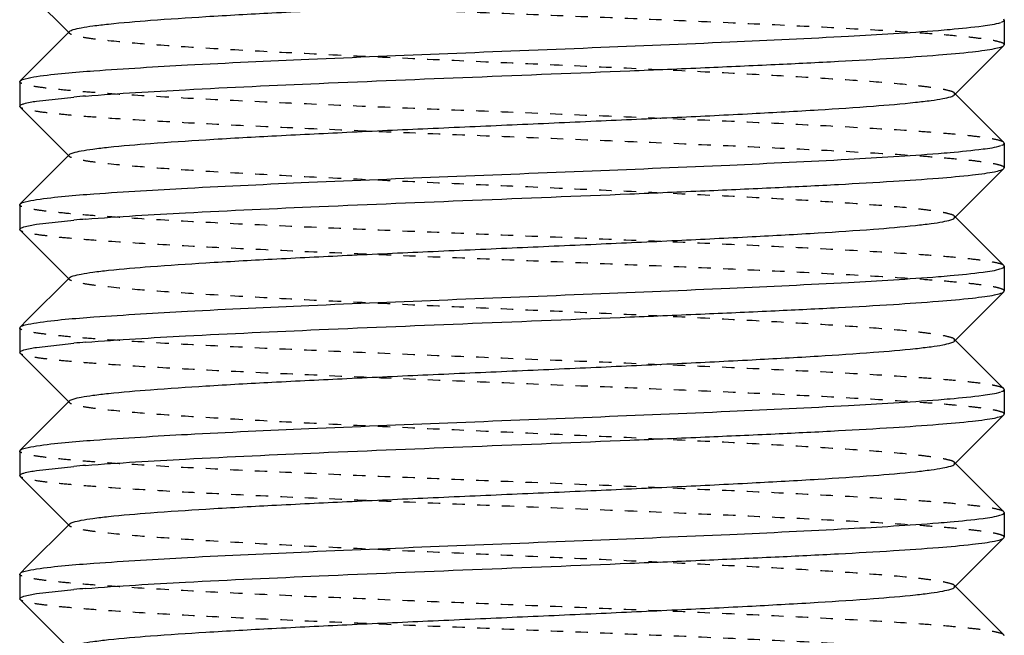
# Model space of a CAD drawing. Header units: millimetres. Extents: x -24622 to 2009, y -1603 to 2074.
# Tile 43 of 256: x -1982.02 to -1974.02, y 1075.31 to 1080.31. Entities that reach past the tile are written whole.
import ezdxf

# ---------------------------------------------------------------- set-up
doc = ezdxf.new("R2010")
doc.units = ezdxf.units.MM
doc.linetypes.add('HIDDEN', pattern=[0.2, 0.1, -0.1])
doc.layers.add('02___PRT_ALL_AXES', color=7, linetype='Continuous')
doc.layers.add('DEFAULT_2', color=8, linetype='HIDDEN')

msp = doc.modelspace()

# ---------------------------------------------------------------- linework, layer by layer
at = {"color": 7, "linetype": 'Continuous'}
for p, q in [((-1982.0189, 1080.603), (-1981.6186, 1080.2023)), ((-1974.0221, 1080.3093), (-1974.0221, 1080.1093)), ((-1981.6186, 1080.2163), (-1981.9607, 1079.8739)), ((-1974.4256, 1079.7023), (-1974.0253, 1080.103)), ((-1974.0253, 1080.103), (-1974.0221, 1080.1093)), ((-1982.0221, 1079.8093), (-1982.0189, 1079.8156)), ((-1982.0221, 1079.8093), (-1982.0221, 1079.6093)), ((-1981.8858, 1079.651), (-1981.5821, 1079.6846)), ((-1974.0253, 1079.3156), (-1974.4256, 1079.7163)), ((-1982.0189, 1079.603), (-1981.6186, 1079.2023)), ((-1974.0221, 1079.3093), (-1974.0221, 1079.1093)), ((-1981.6186, 1079.2163), (-1981.9607, 1078.8739)), ((-1974.4256, 1078.7023), (-1974.0253, 1079.103)), ((-1974.0253, 1079.103), (-1974.0221, 1079.1093)), ((-1982.0221, 1078.8093), (-1982.0189, 1078.8156)), ((-1982.0221, 1078.8093), (-1982.0221, 1078.6093)), ((-1981.8858, 1078.651), (-1981.5821, 1078.6846)), ((-1974.0253, 1078.3156), (-1974.4256, 1078.7163)), ((-1982.0189, 1078.603), (-1981.6186, 1078.2023)), ((-1974.0221, 1078.3093), (-1974.0221, 1078.1093)), ((-1981.6186, 1078.2163), (-1981.9607, 1077.8739)), ((-1974.4256, 1077.7023), (-1974.0253, 1078.103)), ((-1974.0253, 1078.103), (-1974.0221, 1078.1093)), ((-1982.0221, 1077.8093), (-1982.0189, 1077.8156)), ((-1982.0221, 1077.8093), (-1982.0221, 1077.6093)), ((-1981.8858, 1077.651), (-1981.5821, 1077.6846)), ((-1974.0253, 1077.3156), (-1974.4256, 1077.7163)), ((-1982.0189, 1077.603), (-1981.6186, 1077.2023)), ((-1974.0221, 1077.3093), (-1974.0221, 1077.1093)), ((-1981.6186, 1077.2163), (-1981.9607, 1076.8739)), ((-1974.4256, 1076.7023), (-1974.0253, 1077.103)), ((-1974.0253, 1077.103), (-1974.0221, 1077.1093)), ((-1982.0221, 1076.8093), (-1982.0189, 1076.8156)), ((-1982.0221, 1076.8093), (-1982.0221, 1076.6093)), ((-1981.8858, 1076.651), (-1981.5821, 1076.6846)), ((-1974.0253, 1076.3156), (-1974.4256, 1076.7163)), ((-1982.0189, 1076.603), (-1981.6186, 1076.2023)), ((-1981.6186, 1076.2163), (-1981.9607, 1075.8739)), ((-1974.4256, 1075.7023), (-1974.0253, 1076.103)), ((-1974.0253, 1076.103), (-1974.0221, 1076.1093)), ((-1982.0221, 1075.8093), (-1982.0189, 1075.8156)), ((-1982.0221, 1075.8093), (-1982.0221, 1075.6093)), ((-1981.8858, 1075.651), (-1981.5821, 1075.6846)), ((-1974.0253, 1075.3156), (-1974.4256, 1075.7163)), ((-1982.0189, 1075.603), (-1981.6186, 1075.2023))]:
    msp.add_line(p, q, dxfattribs=at)
for centre, start, end in [((-1975.5534, 1092.7664), 274.53817, 274.97626), ((-1980.4908, 1067.1521), 94.53817, 94.97626), ((-1975.5534, 1091.7664), 274.53817, 274.97626), ((-1980.4908, 1066.1521), 94.53817, 94.97626), ((-1975.5534, 1090.7664), 274.53817, 274.97626), ((-1980.4908, 1065.1521), 94.53817, 94.97626), ((-1975.5534, 1089.7664), 274.53817, 274.97626), ((-1980.4908, 1064.1521), 94.53817, 94.97626), ((-1975.5534, 1088.7664), 274.53817, 274.97626), ((-1980.4908, 1063.1521), 94.53817, 94.97626)]:
    msp.add_arc(centre, 12.5799, start, end, dxfattribs=at)
for points, start_tangent, end_tangent in [([(-1981.6186, 1080.2163), (-1981.587, 1080.2315), (-1981.5231, 1080.2467), (-1981.4274, 1080.2619), (-1981.3005, 1080.2771), (-1980.959, 1080.3074), (-1980.5108, 1080.3378), (-1979.9723, 1080.3682), (-1979.3629, 1080.3985), (-1978.7049, 1080.4289), (-1978.0221, 1080.4593), (-1977.3393, 1080.4897), (-1976.6813, 1080.52), (-1976.0719, 1080.5504), (-1975.5334, 1080.5808), (-1975.0852, 1080.6111), (-1974.7436, 1080.6415), (-1974.6169, 1080.6567), (-1974.5211, 1080.6719), (-1974.4571, 1080.6871), (-1974.4257, 1080.7023)], (0.70836, 0.705852), (0.705527, 0.708683)), ([(-1974.4621, 1080.2339), (-1974.1948, 1080.2623), (-1974.0492, 1080.2908)], (0.996214, 0.086932), (0.946025, 0.324093)), ([(-1974.0452, 1080.2922), (-1974.0351, 1080.2965), (-1974.0221, 1080.3093)], (0.937552, 0.347846), (0, 1)), ([(-1981.8858, 1079.851), (-1981.4189, 1079.8978), (-1980.6595, 1079.9447), (-1979.6729, 1079.9916), (-1978.5442, 1080.0385), (-1977.3705, 1080.0853), (-1976.253, 1080.1322), (-1975.2877, 1080.1791), (-1974.558, 1080.226)], (0.988371, 0.152064), (0.99685, 0.079313)), ([(-1981.4862, 1079.6926), (-1980.6744, 1079.7439), (-1979.5896, 1079.7952), (-1978.3433, 1079.8465), (-1977.064, 1079.8978), (-1976.4534, 1079.9234), (-1975.8834, 1079.9491), (-1975.3688, 1079.9747), (-1974.9229, 1080.0004), (-1974.5573, 1080.026), (-1974.2816, 1080.0516), (-1974.1796, 1080.0645), (-1974.1027, 1080.0773), (-1974.0511, 1080.0901), (-1974.0253, 1080.103)], (0.99685, 0.079313), (0.709307, 0.7049)), ([(-1982.0189, 1079.8156), (-1981.9766, 1079.8333), (-1981.8858, 1079.851)], (0.709306, 0.704901), (0.988371, 0.152064)), ([(-1981.6186, 1079.2163), (-1981.587, 1079.2315), (-1981.5231, 1079.2467), (-1981.4274, 1079.2619), (-1981.3005, 1079.2771), (-1980.959, 1079.3074), (-1980.5108, 1079.3378), (-1979.9723, 1079.3682), (-1979.3629, 1079.3985), (-1978.7049, 1079.4289), (-1978.0221, 1079.4593), (-1977.3393, 1079.4897), (-1976.6813, 1079.52), (-1976.0719, 1079.5504), (-1975.5334, 1079.5808), (-1975.0852, 1079.6111), (-1974.7436, 1079.6415), (-1974.6169, 1079.6567), (-1974.5211, 1079.6719), (-1974.4571, 1079.6871), (-1974.4257, 1079.7023)], (0.70836, 0.705852), (0.705527, 0.708683)), ([(-1982.0221, 1079.6093), (-1982.0135, 1079.6197), (-1981.9878, 1079.6301), (-1981.8858, 1079.651)], (0, 1), (0.988371, 0.152064)), ([(-1974.4621, 1079.2339), (-1974.1948, 1079.2623), (-1974.0492, 1079.2908)], (0.996214, 0.086932), (0.946025, 0.324093)), ([(-1974.0452, 1079.2922), (-1974.0351, 1079.2965), (-1974.0221, 1079.3093)], (0.937552, 0.347846), (0, 1)), ([(-1981.8858, 1078.851), (-1981.4189, 1078.8978), (-1980.6595, 1078.9447), (-1979.6729, 1078.9916), (-1978.5442, 1079.0385), (-1977.3705, 1079.0853), (-1976.253, 1079.1322), (-1975.2877, 1079.1791), (-1974.558, 1079.226)], (0.988371, 0.152064), (0.99685, 0.079313)), ([(-1981.4862, 1078.6926), (-1980.6744, 1078.7439), (-1979.5896, 1078.7952), (-1978.3433, 1078.8465), (-1977.064, 1078.8978), (-1976.4534, 1078.9234), (-1975.8834, 1078.9491), (-1975.3688, 1078.9747), (-1974.9229, 1079.0004), (-1974.5573, 1079.026), (-1974.2816, 1079.0516), (-1974.1796, 1079.0645), (-1974.1027, 1079.0773), (-1974.0511, 1079.0901), (-1974.0253, 1079.103)], (0.99685, 0.079313), (0.709307, 0.7049)), ([(-1982.0189, 1078.8156), (-1981.9766, 1078.8333), (-1981.8858, 1078.851)], (0.709306, 0.704901), (0.988371, 0.152064)), ([(-1982.0221, 1078.6093), (-1982.0135, 1078.6197), (-1981.9878, 1078.6301), (-1981.8858, 1078.651)], (0, 1), (0.988371, 0.152064)), ([(-1981.6186, 1078.2163), (-1981.587, 1078.2315), (-1981.523, 1078.2467), (-1981.4272, 1078.2619), (-1981.3004, 1078.2771), (-1980.9588, 1078.3074), (-1980.5106, 1078.3378), (-1979.972, 1078.3682), (-1979.3627, 1078.3986), (-1978.7047, 1078.4289), (-1978.0219, 1078.4593), (-1977.3391, 1078.4897), (-1976.6811, 1078.52), (-1976.0718, 1078.5504), (-1975.5333, 1078.5808), (-1975.0852, 1078.6111), (-1974.7436, 1078.6415), (-1974.6169, 1078.6567), (-1974.5211, 1078.6719), (-1974.4571, 1078.6871), (-1974.4257, 1078.7023)], (0.710043, 0.704159), (0.705527, 0.708683)), ([(-1974.4621, 1078.2339), (-1974.1948, 1078.2623), (-1974.0492, 1078.2908)], (0.996214, 0.086932), (0.946025, 0.324093)), ([(-1974.0452, 1078.2922), (-1974.0351, 1078.2965), (-1974.0221, 1078.3093)], (0.937552, 0.347846), (0, 1)), ([(-1981.8858, 1077.851), (-1981.4189, 1077.8978), (-1980.6595, 1077.9447), (-1979.6729, 1077.9916), (-1978.5442, 1078.0385), (-1977.3705, 1078.0853), (-1976.253, 1078.1322), (-1975.2877, 1078.1791), (-1974.558, 1078.226)], (0.988371, 0.152064), (0.99685, 0.079313)), ([(-1981.4862, 1077.6926), (-1980.6744, 1077.7439), (-1979.5896, 1077.7952), (-1978.3433, 1077.8465), (-1977.064, 1077.8978), (-1976.4534, 1077.9234), (-1975.8834, 1077.9491), (-1975.3688, 1077.9747), (-1974.9229, 1078.0004), (-1974.5573, 1078.026), (-1974.2816, 1078.0516), (-1974.1796, 1078.0645), (-1974.1027, 1078.0773), (-1974.0511, 1078.0901), (-1974.0253, 1078.103)], (0.99685, 0.079313), (0.709307, 0.7049)), ([(-1982.0189, 1077.8156), (-1981.9766, 1077.8333), (-1981.8858, 1077.851)], (0.709306, 0.704901), (0.988371, 0.152064)), ([(-1981.6186, 1077.2163), (-1981.587, 1077.2315), (-1981.5231, 1077.2467), (-1981.4274, 1077.2619), (-1981.3005, 1077.2771), (-1980.959, 1077.3074), (-1980.5108, 1077.3378), (-1979.9723, 1077.3682), (-1979.3629, 1077.3985), (-1978.7049, 1077.4289), (-1978.0221, 1077.4593), (-1977.3393, 1077.4897), (-1976.6813, 1077.52), (-1976.0719, 1077.5504), (-1975.5334, 1077.5808), (-1975.0852, 1077.6111), (-1974.7436, 1077.6415), (-1974.6169, 1077.6567), (-1974.5211, 1077.6719), (-1974.4571, 1077.6871), (-1974.4257, 1077.7023)], (0.70836, 0.705852), (0.705527, 0.708683)), ([(-1982.0221, 1077.6093), (-1982.0135, 1077.6197), (-1981.9878, 1077.6301), (-1981.8858, 1077.651)], (0, 1), (0.988371, 0.152064)), ([(-1974.4621, 1077.2339), (-1974.1948, 1077.2623), (-1974.0492, 1077.2908)], (0.996214, 0.086932), (0.946025, 0.324093)), ([(-1974.0452, 1077.2922), (-1974.0351, 1077.2965), (-1974.0221, 1077.3093)], (0.937552, 0.347846), (0, 1)), ([(-1981.8858, 1076.851), (-1981.4189, 1076.8978), (-1980.6595, 1076.9447), (-1979.6729, 1076.9916), (-1978.5442, 1077.0385), (-1977.3705, 1077.0853), (-1976.253, 1077.1322), (-1975.2877, 1077.1791), (-1974.558, 1077.226)], (0.988371, 0.152064), (0.99685, 0.079313)), ([(-1981.4862, 1076.6926), (-1980.6744, 1076.7439), (-1979.5896, 1076.7952), (-1978.3433, 1076.8465), (-1977.064, 1076.8978), (-1976.4534, 1076.9234), (-1975.8834, 1076.9491), (-1975.3688, 1076.9747), (-1974.9229, 1077.0004), (-1974.5573, 1077.026), (-1974.2816, 1077.0516), (-1974.1796, 1077.0645), (-1974.1027, 1077.0773), (-1974.0511, 1077.0901), (-1974.0253, 1077.103)], (0.99685, 0.079313), (0.709307, 0.7049)), ([(-1982.0189, 1076.8156), (-1981.9766, 1076.8333), (-1981.8858, 1076.851)], (0.709306, 0.704901), (0.988371, 0.152064)), ([(-1982.0221, 1076.6093), (-1982.0135, 1076.6197), (-1981.9878, 1076.6301), (-1981.8858, 1076.651)], (0, 1), (0.988371, 0.152064)), ([(-1981.6186, 1076.2163), (-1981.587, 1076.2315), (-1981.5231, 1076.2467), (-1981.4274, 1076.2619), (-1981.3005, 1076.2771), (-1980.959, 1076.3074), (-1980.5108, 1076.3378), (-1979.9723, 1076.3682), (-1979.3629, 1076.3985), (-1978.7049, 1076.4289), (-1978.0221, 1076.4593), (-1977.3393, 1076.4897), (-1976.6813, 1076.52), (-1976.0719, 1076.5504), (-1975.5334, 1076.5808), (-1975.0852, 1076.6111), (-1974.7436, 1076.6415), (-1974.6169, 1076.6567), (-1974.5211, 1076.6719), (-1974.4571, 1076.6871), (-1974.4257, 1076.7023)], (0.70836, 0.705852), (0.705527, 0.708683)), ([(-1974.4621, 1076.2339), (-1974.1948, 1076.2623), (-1974.0492, 1076.2908)], (0.996214, 0.086932), (0.946025, 0.324093)), ([(-1974.0452, 1076.2922), (-1974.0351, 1076.2965), (-1974.0221, 1076.3093)], (0.937552, 0.347846), (0, 1)), ([(-1981.8858, 1075.851), (-1981.4189, 1075.8978), (-1980.6595, 1075.9447), (-1979.6729, 1075.9916), (-1978.5442, 1076.0385), (-1977.3705, 1076.0853), (-1976.253, 1076.1322), (-1975.2877, 1076.1791), (-1974.558, 1076.226)], (0.988371, 0.152064), (0.99685, 0.079313)), ([(-1981.4862, 1075.6926), (-1980.6744, 1075.7439), (-1979.5896, 1075.7952), (-1978.3433, 1075.8465), (-1977.064, 1075.8978), (-1976.4534, 1075.9234), (-1975.8834, 1075.9491), (-1975.3688, 1075.9747), (-1974.9229, 1076.0004), (-1974.5573, 1076.026), (-1974.2816, 1076.0516), (-1974.1796, 1076.0645), (-1974.1027, 1076.0773), (-1974.0511, 1076.0901), (-1974.0253, 1076.103)], (0.99685, 0.079313), (0.709307, 0.7049)), ([(-1982.0189, 1075.8156), (-1981.9766, 1075.8333), (-1981.8858, 1075.851)], (0.709306, 0.704901), (0.988371, 0.152064)), ([(-1981.6186, 1075.2163), (-1981.587, 1075.2315), (-1981.5231, 1075.2467), (-1981.4274, 1075.2619), (-1981.3005, 1075.2771), (-1980.959, 1075.3074), (-1980.5108, 1075.3378), (-1979.9723, 1075.3682), (-1979.3629, 1075.3985), (-1978.7049, 1075.4289), (-1978.0221, 1075.4593), (-1977.3393, 1075.4897), (-1976.6813, 1075.52), (-1976.0719, 1075.5504), (-1975.5334, 1075.5808), (-1975.0852, 1075.6111), (-1974.7436, 1075.6415), (-1974.6169, 1075.6567), (-1974.5211, 1075.6719), (-1974.4571, 1075.6871), (-1974.4257, 1075.7023)], (0.70836, 0.705852), (0.705527, 0.708683)), ([(-1982.0221, 1075.6093), (-1982.0135, 1075.6197), (-1981.9878, 1075.6301), (-1981.8858, 1075.651)], (0, 1), (0.988371, 0.152064))]:
    msp.add_spline(points, degree=3, dxfattribs=dict(at, start_tangent=start_tangent, end_tangent=end_tangent))
at = {"layer": '02___PRT_ALL_AXES', "color": 7, "linetype": 'Continuous'}
for p, q in [((-1974.0221, 1080.3093), (-1974.0221, 1080.1093)), ((-1982.0221, 1079.8093), (-1982.0221, 1079.6093)), ((-1974.0221, 1079.3093), (-1974.0221, 1079.1093)), ((-1982.0221, 1078.8093), (-1982.0221, 1078.6093)), ((-1974.0221, 1078.3093), (-1974.0221, 1078.1093)), ((-1982.0221, 1077.8093), (-1982.0221, 1077.6093)), ((-1974.0221, 1077.3093), (-1974.0221, 1077.1093)), ((-1982.0221, 1076.8093), (-1982.0221, 1076.6093)), ((-1974.0221, 1076.3093), (-1974.0221, 1076.1093)), ((-1982.0221, 1075.8093), (-1982.0221, 1075.6093))]:
    msp.add_line(p, q, dxfattribs=at)
at = {"layer": 'DEFAULT_2', "color": 8, "linetype": 'HIDDEN'}
for p, q in [((-1974.0221, 1080.3093), (-1974.0253, 1080.3156)), ((-1981.9607, 1079.8739), (-1982.0189, 1079.8156)), ((-1974.4256, 1079.7023), (-1974.4256, 1079.7163)), ((-1982.0189, 1079.603), (-1982.0221, 1079.6093)), ((-1974.0221, 1079.3093), (-1974.0253, 1079.3156)), ((-1981.9607, 1078.8739), (-1982.0189, 1078.8156)), ((-1974.4256, 1078.7023), (-1974.4256, 1078.7163)), ((-1982.0189, 1078.603), (-1982.0221, 1078.6093)), ((-1974.0221, 1078.3093), (-1974.0253, 1078.3156)), ((-1981.6221, 1078.2093), (-1981.6186, 1078.2163)), ((-1981.6186, 1078.2023), (-1981.6221, 1078.2093)), ((-1981.9607, 1077.8739), (-1982.0189, 1077.8156)), ((-1974.4256, 1077.7023), (-1974.4256, 1077.7163)), ((-1982.0189, 1077.603), (-1982.0221, 1077.6093)), ((-1974.0221, 1077.3093), (-1974.0253, 1077.3156)), ((-1981.9607, 1076.8739), (-1982.0189, 1076.8156)), ((-1974.4256, 1076.7023), (-1974.4256, 1076.7163)), ((-1982.0189, 1076.603), (-1982.0221, 1076.6093)), ((-1974.0221, 1076.3093), (-1974.0253, 1076.3156)), ((-1981.9607, 1075.8739), (-1982.0189, 1075.8156)), ((-1974.4256, 1075.7023), (-1974.4256, 1075.7163)), ((-1982.0189, 1075.603), (-1982.0221, 1075.6093)), ((-1974.0221, 1075.3093), (-1974.0253, 1075.3156))]:
    msp.add_line(p, q, dxfattribs=at)
for points, start_tangent, end_tangent in [([(-1974.0221, 1080.1093), (-1974.0409, 1080.1247), (-1974.0971, 1080.1401), (-1974.19, 1080.1556), (-1974.3191, 1080.171), (-1974.4828, 1080.1864), (-1974.6797, 1080.2018), (-1975.1656, 1080.2327), (-1975.7586, 1080.2636), (-1976.4363, 1080.2944), (-1977.1735, 1080.3253), (-1977.9424, 1080.3561), (-1978.7143, 1080.387), (-1979.4603, 1080.4178), (-1980.1524, 1080.4487), (-1980.7647, 1080.4795), (-1981.2743, 1080.5104), (-1981.4844, 1080.5258), (-1981.662, 1080.5412), (-1981.8054, 1080.5567), (-1981.9134, 1080.5721), (-1981.9847, 1080.5875), (-1982.0189, 1080.603)], (0, 1), (-0.709307, 0.7049)), ([(-1981.6186, 1080.2023), (-1981.6221, 1080.2093), (-1981.6186, 1080.2163)], (-0.708363, 0.705849), (0.70836, 0.705852)), ([(-1974.4257, 1079.7163), (-1974.4571, 1079.7315), (-1974.5211, 1079.7467), (-1974.6169, 1079.7619), (-1974.7436, 1079.7771), (-1975.0852, 1079.8074), (-1975.5334, 1079.8378), (-1976.0719, 1079.8682), (-1976.6813, 1079.8985), (-1977.3393, 1079.9289), (-1978.0221, 1079.9593), (-1978.7049, 1079.9897), (-1979.3629, 1080.02), (-1979.9723, 1080.0504), (-1980.5108, 1080.0808), (-1980.959, 1080.1111), (-1981.3005, 1080.1415), (-1981.4274, 1080.1567), (-1981.5231, 1080.1719), (-1981.587, 1080.1871), (-1981.6186, 1080.2023)], (-0.705524, 0.708686), (-0.708363, 0.705849)), ([(-1974.0253, 1079.3156), (-1974.0595, 1079.331), (-1974.1309, 1079.3465), (-1974.2388, 1079.3619), (-1974.3822, 1079.3773), (-1974.5598, 1079.3928), (-1974.77, 1079.4082), (-1975.2795, 1079.439), (-1975.8918, 1079.4699), (-1976.5839, 1079.5007), (-1977.3299, 1079.5316), (-1978.1018, 1079.5625), (-1978.8707, 1079.5933), (-1979.6079, 1079.6242), (-1980.2856, 1079.655), (-1980.8786, 1079.6859), (-1981.3645, 1079.7167), (-1981.5615, 1079.7321), (-1981.7252, 1079.7476), (-1981.8542, 1079.763), (-1981.9472, 1079.7784), (-1982.0033, 1079.7939), (-1982.0221, 1079.8093)], (-0.709306, 0.704901), (0, 1)), ([(-1974.0221, 1079.1093), (-1974.0409, 1079.1247), (-1974.0971, 1079.1401), (-1974.19, 1079.1556), (-1974.3191, 1079.171), (-1974.4828, 1079.1864), (-1974.6797, 1079.2018), (-1975.1656, 1079.2327), (-1975.7586, 1079.2636), (-1976.4363, 1079.2944), (-1977.1735, 1079.3253), (-1977.9424, 1079.3561), (-1978.7143, 1079.387), (-1979.4603, 1079.4178), (-1980.1524, 1079.4487), (-1980.7647, 1079.4795), (-1981.2743, 1079.5104), (-1981.4844, 1079.5258), (-1981.662, 1079.5412), (-1981.8054, 1079.5567), (-1981.9134, 1079.5721), (-1981.9847, 1079.5875), (-1982.0189, 1079.603)], (0, 1), (-0.709307, 0.7049)), ([(-1981.6186, 1079.2023), (-1981.6221, 1079.2093), (-1981.6186, 1079.2163)], (-0.708363, 0.705849), (0.70836, 0.705852)), ([(-1974.4257, 1078.7163), (-1974.4571, 1078.7315), (-1974.5211, 1078.7467), (-1974.6169, 1078.7619), (-1974.7436, 1078.7771), (-1975.0852, 1078.8074), (-1975.5334, 1078.8378), (-1976.0719, 1078.8682), (-1976.6813, 1078.8985), (-1977.3393, 1078.9289), (-1978.0221, 1078.9593), (-1978.7049, 1078.9897), (-1979.3629, 1079.02), (-1979.9723, 1079.0504), (-1980.5108, 1079.0808), (-1980.959, 1079.1111), (-1981.3005, 1079.1415), (-1981.4274, 1079.1567), (-1981.5231, 1079.1719), (-1981.587, 1079.1871), (-1981.6186, 1079.2023)], (-0.705524, 0.708686), (-0.708363, 0.705849)), ([(-1974.0253, 1078.3156), (-1974.0595, 1078.331), (-1974.1309, 1078.3465), (-1974.2388, 1078.3619), (-1974.3822, 1078.3773), (-1974.5598, 1078.3928), (-1974.77, 1078.4082), (-1975.2795, 1078.439), (-1975.8918, 1078.4699), (-1976.5839, 1078.5007), (-1977.3299, 1078.5316), (-1978.1018, 1078.5625), (-1978.8707, 1078.5933), (-1979.6079, 1078.6242), (-1980.2856, 1078.655), (-1980.8786, 1078.6859), (-1981.3645, 1078.7167), (-1981.5615, 1078.7321), (-1981.7252, 1078.7476), (-1981.8542, 1078.763), (-1981.9472, 1078.7784), (-1982.0033, 1078.7939), (-1982.0221, 1078.8093)], (-0.709306, 0.704901), (0, 1)), ([(-1974.0221, 1078.1093), (-1974.0409, 1078.1247), (-1974.0971, 1078.1401), (-1974.19, 1078.1556), (-1974.3191, 1078.171), (-1974.4828, 1078.1864), (-1974.6797, 1078.2018), (-1975.1656, 1078.2327), (-1975.7586, 1078.2636), (-1976.4363, 1078.2944), (-1977.1735, 1078.3253), (-1977.9424, 1078.3561), (-1978.7143, 1078.387), (-1979.4603, 1078.4178), (-1980.1524, 1078.4487), (-1980.7647, 1078.4795), (-1981.2743, 1078.5104), (-1981.4844, 1078.5258), (-1981.662, 1078.5412), (-1981.8054, 1078.5567), (-1981.9134, 1078.5721), (-1981.9847, 1078.5875), (-1982.0189, 1078.603)], (0, 1), (-0.709307, 0.7049)), ([(-1974.4257, 1077.7163), (-1974.4571, 1077.7315), (-1974.5211, 1077.7467), (-1974.6169, 1077.7619), (-1974.7436, 1077.7771), (-1975.0852, 1077.8074), (-1975.5333, 1077.8378), (-1976.0718, 1077.8682), (-1976.6811, 1077.8985), (-1977.3391, 1077.9289), (-1978.0219, 1077.9593), (-1978.7047, 1077.9896), (-1979.3627, 1078.02), (-1979.972, 1078.0504), (-1980.5106, 1078.0808), (-1980.9588, 1078.1111), (-1981.3004, 1078.1415), (-1981.4272, 1078.1567), (-1981.523, 1078.1719), (-1981.587, 1078.1871), (-1981.6186, 1078.2023)], (-0.705524, 0.708686), (-0.710046, 0.704156)), ([(-1974.0253, 1077.3156), (-1974.0595, 1077.331), (-1974.1309, 1077.3465), (-1974.2388, 1077.3619), (-1974.3822, 1077.3773), (-1974.5598, 1077.3928), (-1974.77, 1077.4082), (-1975.2795, 1077.439), (-1975.8918, 1077.4699), (-1976.5839, 1077.5007), (-1977.3299, 1077.5316), (-1978.1018, 1077.5625), (-1978.8707, 1077.5933), (-1979.6079, 1077.6242), (-1980.2856, 1077.655), (-1980.8786, 1077.6859), (-1981.3645, 1077.7167), (-1981.5615, 1077.7321), (-1981.7252, 1077.7476), (-1981.8542, 1077.763), (-1981.9472, 1077.7784), (-1982.0033, 1077.7939), (-1982.0221, 1077.8093)], (-0.709306, 0.704901), (0, 1)), ([(-1974.0221, 1077.1093), (-1974.0409, 1077.1247), (-1974.0971, 1077.1401), (-1974.19, 1077.1556), (-1974.3191, 1077.171), (-1974.4828, 1077.1864), (-1974.6797, 1077.2018), (-1975.1656, 1077.2327), (-1975.7586, 1077.2636), (-1976.4363, 1077.2944), (-1977.1735, 1077.3253), (-1977.9424, 1077.3561), (-1978.7143, 1077.387), (-1979.4603, 1077.4178), (-1980.1524, 1077.4487), (-1980.7647, 1077.4795), (-1981.2743, 1077.5104), (-1981.4844, 1077.5258), (-1981.662, 1077.5412), (-1981.8054, 1077.5567), (-1981.9134, 1077.5721), (-1981.9847, 1077.5875), (-1982.0189, 1077.603)], (0, 1), (-0.709307, 0.7049)), ([(-1981.6186, 1077.2023), (-1981.6221, 1077.2093), (-1981.6186, 1077.2163)], (-0.708363, 0.705849), (0.70836, 0.705852)), ([(-1974.4257, 1076.7163), (-1974.4571, 1076.7315), (-1974.5211, 1076.7467), (-1974.6169, 1076.7619), (-1974.7436, 1076.7771), (-1975.0852, 1076.8074), (-1975.5334, 1076.8378), (-1976.0719, 1076.8682), (-1976.6813, 1076.8985), (-1977.3393, 1076.9289), (-1978.0221, 1076.9593), (-1978.7049, 1076.9897), (-1979.3629, 1077.02), (-1979.9723, 1077.0504), (-1980.5108, 1077.0808), (-1980.959, 1077.1111), (-1981.3005, 1077.1415), (-1981.4274, 1077.1567), (-1981.5231, 1077.1719), (-1981.587, 1077.1871), (-1981.6186, 1077.2023)], (-0.705524, 0.708686), (-0.708363, 0.705849)), ([(-1974.0253, 1076.3156), (-1974.0595, 1076.331), (-1974.1309, 1076.3465), (-1974.2388, 1076.3619), (-1974.3822, 1076.3773), (-1974.5598, 1076.3928), (-1974.77, 1076.4082), (-1975.2795, 1076.439), (-1975.8918, 1076.4699), (-1976.5839, 1076.5007), (-1977.3299, 1076.5316), (-1978.1018, 1076.5625), (-1978.8707, 1076.5933), (-1979.6079, 1076.6242), (-1980.2856, 1076.655), (-1980.8786, 1076.6859), (-1981.3645, 1076.7167), (-1981.5615, 1076.7321), (-1981.7252, 1076.7476), (-1981.8542, 1076.763), (-1981.9472, 1076.7784), (-1982.0033, 1076.7939), (-1982.0221, 1076.8093)], (-0.709306, 0.704901), (0, 1)), ([(-1974.0221, 1076.1093), (-1974.0409, 1076.1247), (-1974.0971, 1076.1401), (-1974.19, 1076.1556), (-1974.3191, 1076.171), (-1974.4828, 1076.1864), (-1974.6797, 1076.2018), (-1975.1656, 1076.2327), (-1975.7586, 1076.2636), (-1976.4363, 1076.2944), (-1977.1735, 1076.3253), (-1977.9424, 1076.3561), (-1978.7143, 1076.387), (-1979.4603, 1076.4178), (-1980.1524, 1076.4487), (-1980.7647, 1076.4795), (-1981.2743, 1076.5104), (-1981.4844, 1076.5258), (-1981.662, 1076.5412), (-1981.8054, 1076.5567), (-1981.9134, 1076.5721), (-1981.9847, 1076.5875), (-1982.0189, 1076.603)], (0, 1), (-0.709307, 0.7049)), ([(-1981.6186, 1076.2023), (-1981.6221, 1076.2093), (-1981.6186, 1076.2163)], (-0.708363, 0.705849), (0.70836, 0.705852)), ([(-1974.4257, 1075.7163), (-1974.4571, 1075.7315), (-1974.5211, 1075.7467), (-1974.6169, 1075.7619), (-1974.7436, 1075.7771), (-1975.0852, 1075.8074), (-1975.5334, 1075.8378), (-1976.0719, 1075.8682), (-1976.6813, 1075.8985), (-1977.3393, 1075.9289), (-1978.0221, 1075.9593), (-1978.7049, 1075.9897), (-1979.3629, 1076.02), (-1979.9723, 1076.0504), (-1980.5108, 1076.0808), (-1980.959, 1076.1111), (-1981.3005, 1076.1415), (-1981.4274, 1076.1567), (-1981.5231, 1076.1719), (-1981.587, 1076.1871), (-1981.6186, 1076.2023)], (-0.705524, 0.708686), (-0.708363, 0.705849)), ([(-1974.0253, 1075.3156), (-1974.0595, 1075.331), (-1974.1309, 1075.3465), (-1974.2388, 1075.3619), (-1974.3822, 1075.3773), (-1974.5598, 1075.3928), (-1974.77, 1075.4082), (-1975.2795, 1075.439), (-1975.8918, 1075.4699), (-1976.5839, 1075.5007), (-1977.3299, 1075.5316), (-1978.1018, 1075.5625), (-1978.8707, 1075.5933), (-1979.6079, 1075.6242), (-1980.2856, 1075.655), (-1980.8786, 1075.6859), (-1981.3645, 1075.7167), (-1981.5615, 1075.7321), (-1981.7252, 1075.7476), (-1981.8542, 1075.763), (-1981.9472, 1075.7784), (-1982.0033, 1075.7939), (-1982.0221, 1075.8093)], (-0.709306, 0.704901), (0, 1)), ([(-1974.0221, 1075.1093), (-1974.0409, 1075.1247), (-1974.0971, 1075.1401), (-1974.19, 1075.1556), (-1974.3191, 1075.171), (-1974.4828, 1075.1864), (-1974.6797, 1075.2018), (-1975.1656, 1075.2327), (-1975.7586, 1075.2636), (-1976.4363, 1075.2944), (-1977.1735, 1075.3253), (-1977.9424, 1075.3561), (-1978.7143, 1075.387), (-1979.4603, 1075.4178), (-1980.1524, 1075.4487), (-1980.7647, 1075.4795), (-1981.2743, 1075.5104), (-1981.4844, 1075.5258), (-1981.662, 1075.5412), (-1981.8054, 1075.5567), (-1981.9134, 1075.5721), (-1981.9847, 1075.5875), (-1982.0189, 1075.603)], (0, 1), (-0.709307, 0.7049))]:
    msp.add_spline(points, degree=3, dxfattribs=dict(at, start_tangent=start_tangent, end_tangent=end_tangent))

doc.saveas('drawing.dxf')
